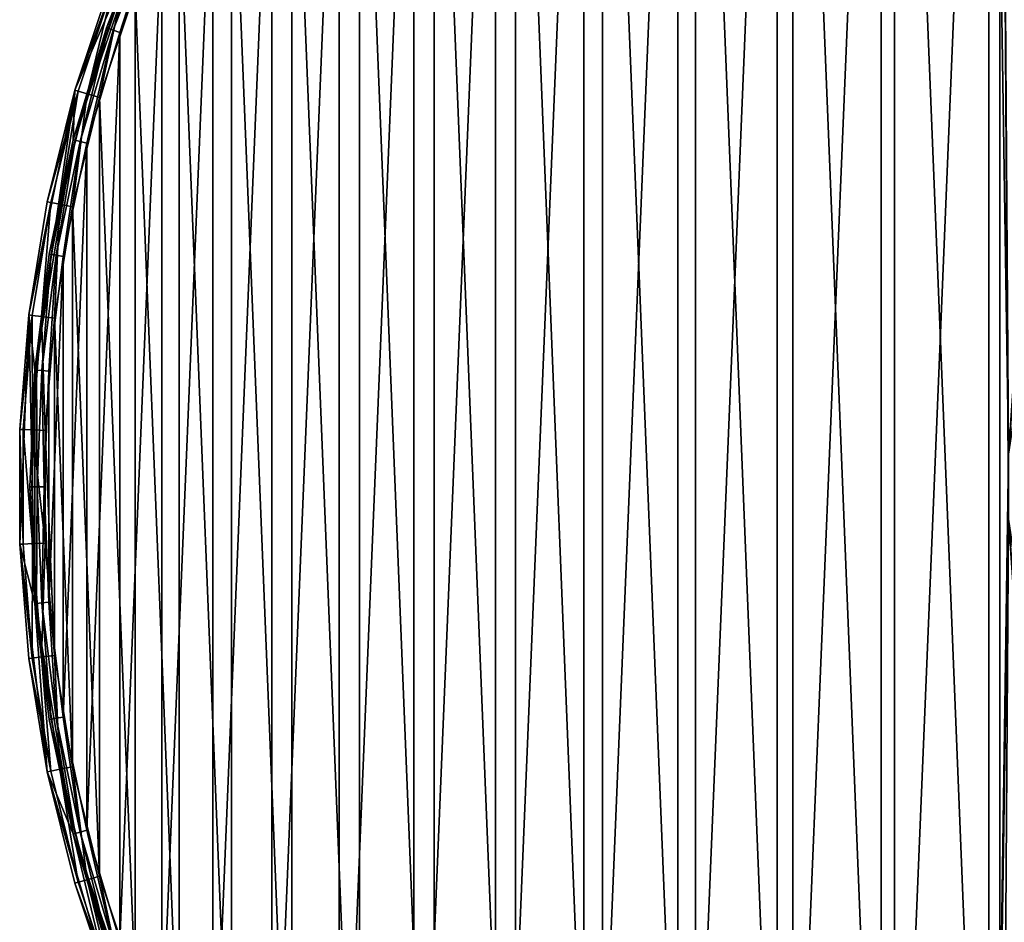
# Model space of a CAD drawing. Header units: millimetres. Extents: x 0 to 200, y 0 to 200.
# Tile 3 of 118: x 0 to 69, y 69 to 133. Entities that reach past the tile are written whole.
import ezdxf

# ---------------------------------------------------------------- set-up
doc = ezdxf.new("R2010")
doc.units = ezdxf.units.MM
doc.header["$LTSCALE"] = 25.4
doc.layers.get('0').update_dxf_attribs({"true_color": 0xff5454})

# ---------------------------------------------------------------- blocks, each defined once
blk = doc.blocks.new('HERMANOS-I-8100.STL')
at = {"color": 250, "true_color": 0x262626}
mesh = blk.add_polyface(dxfattribs=at)
corners = [(355.425, 27.822, 10.05), (352.615, 8.192, 10.05), (352.206, 12.054, 10.05), (355.312, 24.352, 10.05), (360.632, 39.848, 10.05), (361.132, 42.869, 10.05), (368.43, 54.257, 10.05), (369.178, 56.806, 10.05), (378.493, 67.186, 10.05), (379.356, 69.272, 10.05), (390.547, 78.283, 10.05), (391.402, 79.944, 10.05), (404.263, 87.244, 10.05), (405.004, 88.546, 10.05), (419.266, 93.825, 10.05), (419.81, 94.854, 10.05), (435.149, 97.847, 10.05), (435.435, 98.705, 10.05), (451.477, 99.2, 10.05), (451.477, 100, 10.05), (467.518, 98.705, 10.05), (467.804, 97.847, 10.05), (483.143, 94.854, 10.05), (483.687, 93.825, 10.05), (497.949, 88.546, 10.05), (498.691, 87.244, 10.05), (511.551, 79.944, 10.05), (512.406, 78.283, 10.05), (523.597, 69.272, 10.05), (524.46, 67.186, 10.05), (533.775, 56.806, 10.05), (534.523, 54.257, 10.05), (541.822, 42.869, 10.05), (542.321, 39.848, 10.05), (547.528, 27.822, 10.05), (547.641, 24.352, 10.05), (550.747, 12.054, 10.05), (550.338, 8.192, 10.05), (550.338, -8.192, 10.05), (351.558, -4.027, 10.05), (352.615, -8.192, 10.05), (353.497, -20.003, 10.05), (355.312, -24.352, 10.05), (357.975, -35.46, 10.05), (360.632, -39.848, 10.05), (364.874, -50, 10.05), (368.43, -54.257, 10.05), (374.016, -63.245, 10.05), (378.493, -67.186, 10.05), (385.164, -74.851, 10.05), (390.547, -78.283, 10.05), (398.03, -84.519, 10.05), (404.263, -87.244, 10.05), (412.28, -91.998, 10.05), (419.266, -93.825, 10.05), (427.545, -97.094, 10.05), (435.149, -97.847, 10.05), (443.43, -99.676, 10.05), (451.477, -99.2, 10.05), (459.523, -99.676, 10.05), (467.804, -97.847, 10.05), (475.408, -97.094, 10.05), (483.687, -93.825, 10.05), (490.673, -91.998, 10.05), (498.691, -87.244, 10.05), (504.923, -84.519, 10.05), (512.406, -78.283, 10.05), (517.789, -74.851, 10.05), (524.46, -67.186, 10.05), (528.937, -63.245, 10.05), (534.523, -54.257, 10.05), (538.079, -50, 10.05), (542.321, -39.848, 10.05), (544.978, -35.46, 10.05), (547.641, -24.352, 10.05), (549.456, -20.003, 10.05), (551.395, -4.027, 10.05)]
mesh.append_faces([[corners[k] for k in face] for face in [(0, 1, 2), (1, 0, 3), (3, 0, 4), (4, 5, 6), (6, 7, 8), (8, 9, 10), (10, 11, 12), (12, 13, 14), (14, 15, 16), (16, 17, 18), (18, 20, 21), (21, 22, 23), (23, 24, 25), (25, 26, 27), (27, 28, 29), (29, 30, 31), (31, 32, 33), (33, 34, 35), (35, 36, 37), (37, 36, 38), (39, 40, 41), (40, 2, 1), (41, 42, 43), (43, 44, 45), (45, 46, 47), (47, 48, 49), (49, 50, 51), (51, 52, 53), (53, 54, 55), (55, 56, 57), (57, 58, 59), (59, 60, 61), (61, 62, 63), (63, 64, 65), (65, 66, 67), (67, 68, 69), (69, 70, 71), (71, 72, 73), (73, 74, 75), (75, 38, 76), (76, 38, 36)]], dxfattribs={"vtx0": -1, "vtx1": -1, "color": 250})
mesh.append_faces([[corners[k] for k in face] for face in [(4, 0, 5), (6, 5, 7), (8, 7, 9), (10, 9, 11), (12, 11, 13), (14, 13, 15), (16, 15, 17), (18, 17, 19), (18, 19, 20), (21, 20, 22), (23, 22, 24), (25, 24, 26), (27, 26, 28), (29, 28, 30), (31, 30, 32), (33, 32, 34), (35, 34, 36), (40, 39, 2), (41, 40, 42), (43, 42, 44), (45, 44, 46), (47, 46, 48), (49, 48, 50), (51, 50, 52), (53, 52, 54), (55, 54, 56), (57, 56, 58), (59, 58, 60), (61, 60, 62), (63, 62, 64), (65, 64, 66), (67, 66, 68), (69, 68, 70), (71, 70, 72), (73, 72, 74), (75, 74, 38)]], dxfattribs={"vtx0": -1, "vtx2": -1, "color": 250})
mesh = blk.add_polyface(dxfattribs=at)
corners = [(353.612, 8.109, 24.25), (353.612, -8.109, 24.25), (353.277, 0, 24.25), (354.616, 16.163, 24.25), (354.616, -16.163, 24.25), (356.281, 24.107, 24.25), (356.281, -24.107, 24.25), (358.597, 31.885, 24.25), (358.597, -31.885, 24.25), (361.548, 39.446, 24.25), (361.548, -39.446, 24.25), (365.112, 46.738, 24.25), (365.112, -46.738, 24.25), (369.267, 53.71, 24.25), (369.267, -53.71, 24.25), (373.983, 60.316, 24.25), (373.983, -60.316, 24.25), (379.228, 66.509, 24.25), (379.228, -66.509, 24.25), (384.967, 72.248, 24.25), (384.967, -72.248, 24.25), (391.161, 77.494, 24.25), (391.161, -77.494, 24.25), (397.766, 82.21, 24.25), (397.766, -82.21, 24.25), (404.739, 86.364, 24.25), (404.739, -86.364, 24.25), (412.03, 89.929, 24.25), (412.03, -89.929, 24.25), (419.591, 92.879, 24.25), (419.591, -92.879, 24.25), (420.985, 2.285, 24.25), (427.37, 95.195, 24.25), (421.666, 6.804, 24.25), (423.013, 11.171, 24.25), (424.996, 15.289, 24.25), (427.57, 19.065, 24.25), (435.313, 96.861, 24.25), (430.679, 22.415, 24.25), (434.252, 25.264, 24.25), (438.21, 27.549, 24.25), (443.367, 97.865, 24.25), (442.464, 29.219, 24.25), (446.919, 30.236, 24.25), (451.477, 98.2, 24.25), (451.477, 30.577, 24.25), (459.586, 97.865, 24.25), (456.034, 30.236, 24.25), (460.489, 29.219, 24.25), (467.64, 96.861, 24.25), (464.744, 27.549, 24.25), (468.701, 25.264, 24.25), (475.583, 95.195, 24.25), (472.274, 22.415, 24.25), (475.383, 19.065, 24.25), (477.957, 15.289, 24.25), (483.362, 92.879, 24.25), (479.94, 11.171, 24.25), (481.287, 6.804, 24.25), (481.968, 2.285, 24.25), (481.968, -2.285, 24.25), (420.985, -2.285, 24.25), (427.37, -95.195, 24.25), (421.666, -6.804, 24.25), (423.013, -11.171, 24.25), (424.996, -15.289, 24.25), (427.57, -19.065, 24.25), (435.313, -96.861, 24.25), (430.679, -22.415, 24.25), (434.252, -25.264, 24.25), (438.21, -27.549, 24.25), (443.367, -97.865, 24.25), (442.464, -29.219, 24.25), (446.919, -30.236, 24.25), (451.477, -98.2, 24.25), (451.477, -30.577, 24.25), (456.034, -30.236, 24.25), (459.586, -97.865, 24.25), (460.489, -29.219, 24.25), (467.64, -96.861, 24.25), (464.744, -27.549, 24.25), (468.701, -25.264, 24.25), (475.583, -95.195, 24.25), (472.274, -22.415, 24.25), (475.383, -19.065, 24.25), (477.957, -15.289, 24.25), (483.362, -92.879, 24.25), (479.94, -11.171, 24.25), (481.287, -6.804, 24.25), (490.923, 89.929, 24.25), (490.923, -89.929, 24.25), (498.215, 86.364, 24.25), (498.215, -86.364, 24.25), (505.187, 82.21, 24.25), (505.187, -82.21, 24.25), (511.792, 77.494, 24.25), (511.792, -77.494, 24.25), (517.986, 72.248, 24.25), (517.986, -72.248, 24.25), (523.725, 66.509, 24.25), (523.725, -66.509, 24.25), (528.97, 60.316, 24.25), (528.97, -60.316, 24.25), (533.686, 53.71, 24.25), (533.686, -53.71, 24.25), (537.841, 46.738, 24.25), (537.841, -46.738, 24.25), (541.405, 39.446, 24.25), (541.405, -39.446, 24.25), (544.356, 31.885, 24.25), (544.356, -31.885, 24.25), (546.672, 24.107, 24.25), (546.672, -24.107, 24.25), (548.337, 16.163, 24.25), (548.337, -16.163, 24.25), (549.341, 8.109, 24.25), (549.341, -8.109, 24.25), (549.677, 0, 24.25)]
mesh.append_faces([[corners[k] for k in face] for face in [(0, 1, 2), (116, 115, 117)]], dxfattribs={"vtx0": -1, "color": 250})
mesh.append_faces([[corners[k] for k in face] for face in [(1, 3, 4), (4, 5, 6), (6, 7, 8), (8, 9, 10), (10, 11, 12), (12, 13, 14), (14, 15, 16), (16, 17, 18), (18, 19, 20), (20, 21, 22), (22, 23, 24), (24, 25, 26), (26, 27, 28), (28, 29, 30), (31, 32, 33), (33, 32, 34), (34, 32, 35), (35, 32, 36), (36, 37, 38), (38, 37, 39), (39, 37, 40), (40, 41, 42), (42, 41, 43), (43, 44, 45), (45, 46, 47), (47, 46, 48), (48, 49, 50), (50, 49, 51), (51, 52, 53), (53, 52, 54), (54, 52, 55), (55, 56, 57), (57, 56, 58), (58, 56, 59), (59, 56, 60), (30, 61, 62), (61, 30, 31), (62, 66, 67), (67, 70, 71), (71, 73, 74), (74, 76, 77), (77, 78, 79), (79, 81, 82), (82, 85, 86), (86, 89, 90), (90, 91, 92), (92, 93, 94), (94, 95, 96), (96, 97, 98), (98, 99, 100), (100, 101, 102), (102, 103, 104), (104, 105, 106), (106, 107, 108), (108, 109, 110), (110, 111, 112), (112, 113, 114), (114, 115, 116)]], dxfattribs={"vtx0": -1, "vtx1": -1, "color": 250})
mesh.append_faces([[corners[k] for k in face] for face in [(30, 29, 31), (86, 60, 56)]], dxfattribs={"vtx0": -1, "vtx1": -1, "vtx2": -1, "color": 250})
mesh.append_faces([[corners[k] for k in face] for face in [(1, 0, 3), (4, 3, 5), (6, 5, 7), (8, 7, 9), (10, 9, 11), (12, 11, 13), (14, 13, 15), (16, 15, 17), (18, 17, 19), (20, 19, 21), (22, 21, 23), (24, 23, 25), (26, 25, 27), (28, 27, 29), (31, 29, 32), (36, 32, 37), (40, 37, 41), (43, 41, 44), (45, 44, 46), (48, 46, 49), (51, 49, 52), (55, 52, 56), (62, 61, 63), (62, 63, 64), (62, 64, 65), (62, 65, 66), (67, 66, 68), (67, 68, 69), (67, 69, 70), (71, 70, 72), (71, 72, 73), (74, 73, 75), (74, 75, 76), (77, 76, 78), (79, 78, 80), (79, 80, 81), (82, 81, 83), (82, 83, 84), (82, 84, 85), (86, 85, 87), (86, 87, 88), (86, 88, 60), (86, 56, 89), (90, 89, 91), (92, 91, 93), (94, 93, 95), (96, 95, 97), (98, 97, 99), (100, 99, 101), (102, 101, 103), (104, 103, 105), (106, 105, 107), (108, 107, 109), (110, 109, 111), (112, 111, 113), (114, 113, 115)]], dxfattribs={"vtx0": -1, "vtx2": -1, "color": 250})
mesh = blk.add_polyface(dxfattribs=at)
corners = [(353.993, -11.837, 25.05), (353.356, 3.954, 25.05), (353.356, -3.954, 25.05), (353.993, 11.837, 25.05), (355.261, -19.643, 25.05), (355.261, 19.643, 25.05), (357.154, -27.321, 25.05), (357.154, 27.321, 25.05), (359.658, -34.822, 25.05), (359.658, 34.822, 25.05), (362.758, -42.098, 25.05), (362.758, 42.098, 25.05), (366.433, -49.1, 25.05), (366.433, 49.1, 25.05), (370.66, -55.784, 25.05), (370.66, 55.784, 25.05), (375.41, -62.106, 25.05), (375.41, 62.106, 25.05), (380.654, -68.026, 25.05), (380.654, 68.026, 25.05), (386.358, -73.504, 25.05), (386.358, 73.504, 25.05), (392.484, -78.505, 25.05), (392.484, 78.505, 25.05), (398.992, -82.998, 25.05), (398.992, 82.998, 25.05), (405.841, -86.952, 25.05), (405.841, 86.952, 25.05), (412.985, -90.342, 25.05), (412.985, 90.342, 25.05), (420.38, -93.146, 25.05), (420.38, 93.146, 25.05), (420.985, -2.285, 25.05), (427.976, -95.346, 25.05), (421.666, -6.804, 25.05), (423.013, -11.171, 25.05), (424.996, -15.289, 25.05), (427.57, -19.065, 25.05), (430.679, -22.415, 25.05), (435.724, -96.928, 25.05), (434.252, -25.264, 25.05), (438.21, -27.549, 25.05), (443.575, -97.882, 25.05), (442.464, -29.219, 25.05), (446.919, -30.236, 25.05), (451.477, -98.2, 25.05), (451.477, -30.577, 25.05), (459.378, -97.882, 25.05), (456.034, -30.236, 25.05), (460.489, -29.219, 25.05), (467.229, -96.928, 25.05), (464.744, -27.549, 25.05), (468.701, -25.264, 25.05), (474.977, -95.346, 25.05), (472.274, -22.415, 25.05), (475.383, -19.065, 25.05), (482.573, -93.146, 25.05), (477.957, -15.289, 25.05), (479.94, -11.171, 25.05), (481.287, -6.804, 25.05), (481.968, -2.285, 25.05), (481.968, 2.285, 25.05), (420.985, 2.285, 25.05), (427.976, 95.346, 25.05), (421.666, 6.804, 25.05), (423.013, 11.171, 25.05), (424.996, 15.289, 25.05), (427.57, 19.065, 25.05), (430.679, 22.415, 25.05), (435.724, 96.928, 25.05), (434.252, 25.264, 25.05), (438.21, 27.549, 25.05), (443.575, 97.882, 25.05), (442.464, 29.219, 25.05), (446.919, 30.236, 25.05), (451.477, 98.2, 25.05), (451.477, 30.577, 25.05), (456.034, 30.236, 25.05), (459.378, 97.882, 25.05), (460.489, 29.219, 25.05), (467.229, 96.928, 25.05), (464.744, 27.549, 25.05), (468.701, 25.264, 25.05), (474.977, 95.346, 25.05), (472.274, 22.415, 25.05), (475.383, 19.065, 25.05), (482.573, 93.146, 25.05), (477.957, 15.289, 25.05), (479.94, 11.171, 25.05), (481.287, 6.804, 25.05), (489.968, -90.342, 25.05), (489.968, 90.342, 25.05), (497.112, -86.952, 25.05), (497.112, 86.952, 25.05), (503.961, -82.998, 25.05), (503.961, 82.998, 25.05), (510.469, -78.505, 25.05), (510.469, 78.505, 25.05), (516.595, -73.504, 25.05), (516.595, 73.504, 25.05), (522.299, -68.026, 25.05), (522.299, 68.026, 25.05), (527.543, -62.106, 25.05), (527.543, 62.106, 25.05), (532.294, -55.784, 25.05), (532.294, 55.784, 25.05), (536.52, -49.1, 25.05), (536.52, 49.1, 25.05), (540.195, -42.098, 25.05), (540.195, 42.098, 25.05), (543.295, -34.822, 25.05), (543.295, 34.822, 25.05), (545.799, -27.321, 25.05), (545.799, 27.321, 25.05), (547.692, -19.643, 25.05), (547.692, 19.643, 25.05), (548.961, -11.837, 25.05), (548.961, 11.837, 25.05), (549.597, -3.954, 25.05), (549.597, 3.954, 25.05)]
mesh.append_faces([[corners[k] for k in face] for face in [(0, 1, 2), (117, 118, 119)]], dxfattribs={"vtx0": -1, "color": 250})
mesh.append_faces([[corners[k] for k in face] for face in [(1, 0, 3), (3, 4, 5), (5, 6, 7), (7, 8, 9), (9, 10, 11), (11, 12, 13), (13, 14, 15), (15, 16, 17), (17, 18, 19), (19, 20, 21), (21, 22, 23), (23, 24, 25), (25, 26, 27), (27, 28, 29), (29, 30, 31), (32, 33, 34), (34, 33, 35), (35, 33, 36), (36, 33, 37), (37, 33, 38), (38, 39, 40), (40, 39, 41), (41, 42, 43), (43, 42, 44), (44, 45, 46), (46, 47, 48), (48, 47, 49), (49, 50, 51), (51, 50, 52), (52, 53, 54), (54, 53, 55), (55, 56, 57), (57, 56, 58), (58, 56, 59), (59, 56, 60), (60, 56, 61), (31, 62, 63), (62, 31, 32), (63, 68, 69), (69, 71, 72), (72, 74, 75), (75, 77, 78), (78, 79, 80), (80, 82, 83), (83, 85, 86), (86, 90, 91), (91, 92, 93), (93, 94, 95), (95, 96, 97), (97, 98, 99), (99, 100, 101), (101, 102, 103), (103, 104, 105), (105, 106, 107), (107, 108, 109), (109, 110, 111), (111, 112, 113), (113, 114, 115), (115, 116, 117)]], dxfattribs={"vtx0": -1, "vtx1": -1, "color": 250})
mesh.append_faces([[corners[k] for k in face] for face in [(31, 30, 32), (86, 61, 56)]], dxfattribs={"vtx0": -1, "vtx1": -1, "vtx2": -1, "color": 250})
mesh.append_faces([[corners[k] for k in face] for face in [(3, 0, 4), (5, 4, 6), (7, 6, 8), (9, 8, 10), (11, 10, 12), (13, 12, 14), (15, 14, 16), (17, 16, 18), (19, 18, 20), (21, 20, 22), (23, 22, 24), (25, 24, 26), (27, 26, 28), (29, 28, 30), (32, 30, 33), (38, 33, 39), (41, 39, 42), (44, 42, 45), (46, 45, 47), (49, 47, 50), (52, 50, 53), (55, 53, 56), (63, 62, 64), (63, 64, 65), (63, 65, 66), (63, 66, 67), (63, 67, 68), (69, 68, 70), (69, 70, 71), (72, 71, 73), (72, 73, 74), (75, 74, 76), (75, 76, 77), (78, 77, 79), (80, 79, 81), (80, 81, 82), (83, 82, 84), (83, 84, 85), (86, 85, 87), (86, 87, 88), (86, 88, 89), (86, 89, 61), (86, 56, 90), (91, 90, 92), (93, 92, 94), (95, 94, 96), (97, 96, 98), (99, 98, 100), (101, 100, 102), (103, 102, 104), (105, 104, 106), (107, 106, 108), (109, 108, 110), (111, 110, 112), (113, 112, 114), (115, 114, 116), (117, 116, 118)]], dxfattribs={"vtx0": -1, "vtx2": -1, "color": 250})
mesh = blk.add_polyface(dxfattribs=at)
corners = [(361.132, 42.869, 10.05), (355.425, 27.822, 10.05), (357.975, 35.46, 23.25)]
mesh.append_faces([[corners[k] for k in face] for face in [(0, 1, 2)]], dxfattribs={"color": 250})
mesh = blk.add_polyface(dxfattribs=at)
corners = [(360.632, 39.848, 23.25), (355.312, 24.352, 10.05), (360.632, 39.848, 10.05)]
mesh.append_faces([[corners[k] for k in face] for face in [(0, 1, 2)]], dxfattribs={"color": 250})
mesh = blk.add_polyface(dxfattribs=at)
corners = [(360.632, 39.848, 23.25), (357.651, 32.21, 23.25), (355.312, 24.352, 10.05)]
mesh.append_faces([[corners[k] for k in face] for face in [(0, 1, 2)]], dxfattribs={"color": 250})
mesh = blk.add_polyface(dxfattribs=at)
corners = [(357.651, 32.21, 23.25), (360.755, 39.794, 23.75), (357.778, 32.167, 23.75), (360.632, 39.848, 23.25)]
mesh.append_faces([[corners[k] for k in face] for face in [(0, 1, 2), (1, 0, 3)]], dxfattribs={"vtx0": -1, "color": 250})
mesh = blk.add_polyface(dxfattribs=at)
corners = [(360.755, 39.794, 23.75), (358.124, 32.048, 24.116), (357.778, 32.167, 23.75), (361.09, 39.647, 24.116)]
mesh.append_faces([[corners[k] for k in face] for face in [(0, 1, 2), (1, 0, 3)]], dxfattribs={"vtx0": -1, "color": 250})
mesh = blk.add_polyface(dxfattribs=at)
corners = [(361.09, 39.647, 24.116), (358.597, 31.885, 24.25), (358.124, 32.048, 24.116), (361.548, 39.446, 24.25)]
mesh.append_faces([[corners[k] for k in face] for face in [(0, 1, 2), (1, 0, 3)]], dxfattribs={"vtx0": -1, "color": 250})
mesh = blk.add_polyface(dxfattribs=at)
corners = [(357.975, 35.46, 23.25), (355.425, 27.822, 10.05), (355.425, 27.822, 23.25)]
mesh.append_faces([[corners[k] for k in face] for face in [(0, 1, 2)]], dxfattribs={"color": 250})
mesh = blk.add_polyface(dxfattribs=at)
corners = [(358.2, 35.375, 24.15), (355.425, 27.822, 23.25), (355.656, 27.755, 24.15), (357.975, 35.46, 23.25)]
mesh.append_faces([[corners[k] for k in face] for face in [(0, 1, 2), (1, 0, 3)]], dxfattribs={"vtx0": -1, "color": 250})
mesh = blk.add_polyface(dxfattribs=at)
corners = [(356.289, 27.571, 24.809), (358.2, 35.375, 24.15), (355.656, 27.755, 24.15), (358.816, 35.141, 24.809)]
mesh.append_faces([[corners[k] for k in face] for face in [(0, 1, 2), (1, 0, 3)]], dxfattribs={"vtx0": -1, "color": 250})
mesh = blk.add_polyface(dxfattribs=at)
corners = [(357.154, 27.321, 25.05), (358.816, 35.141, 24.809), (356.289, 27.571, 24.809), (359.658, 34.822, 25.05)]
mesh.append_faces([[corners[k] for k in face] for face in [(0, 1, 2), (1, 0, 3)]], dxfattribs={"vtx0": -1, "color": 250})
mesh = blk.add_polyface(dxfattribs=at)
corners = [(355.312, 24.352, 23.25), (357.778, 32.167, 23.75), (355.442, 24.319, 23.75), (357.651, 32.21, 23.25)]
mesh.append_faces([[corners[k] for k in face] for face in [(0, 1, 2), (1, 0, 3)]], dxfattribs={"vtx0": -1, "color": 250})
mesh = blk.add_polyface(dxfattribs=at)
corners = [(357.651, 32.21, 23.25), (355.312, 24.352, 23.25), (355.312, 24.352, 10.05)]
mesh.append_faces([[corners[k] for k in face] for face in [(0, 1, 2)]], dxfattribs={"color": 250})
mesh = blk.add_polyface(dxfattribs=at)
corners = [(357.778, 32.167, 23.75), (355.797, 24.229, 24.116), (355.442, 24.319, 23.75), (358.124, 32.048, 24.116)]
mesh.append_faces([[corners[k] for k in face] for face in [(0, 1, 2), (1, 0, 3)]], dxfattribs={"vtx0": -1, "color": 250})
mesh = blk.add_polyface(dxfattribs=at)
corners = [(358.124, 32.048, 24.116), (356.281, 24.107, 24.25), (355.797, 24.229, 24.116), (358.597, 31.885, 24.25)]
mesh.append_faces([[corners[k] for k in face] for face in [(0, 1, 2), (1, 0, 3)]], dxfattribs={"vtx0": -1, "color": 250})
mesh = blk.add_polyface(dxfattribs=at)
corners = [(355.425, 27.822, 10.05), (352.206, 12.054, 10.05), (353.497, 20.003, 23.25)]
mesh.append_faces([[corners[k] for k in face] for face in [(0, 1, 2)]], dxfattribs={"color": 250})
mesh = blk.add_polyface(dxfattribs=at)
corners = [(355.425, 27.822, 10.05), (353.497, 20.003, 23.25), (355.425, 27.822, 23.25)]
mesh.append_faces([[corners[k] for k in face] for face in [(0, 1, 2)]], dxfattribs={"color": 250})
mesh = blk.add_polyface(dxfattribs=at)
corners = [(355.656, 27.755, 24.15), (353.497, 20.003, 23.25), (353.734, 19.954, 24.15), (355.425, 27.822, 23.25)]
mesh.append_faces([[corners[k] for k in face] for face in [(0, 1, 2), (1, 0, 3)]], dxfattribs={"vtx0": -1, "color": 250})
mesh = blk.add_polyface(dxfattribs=at)
corners = [(354.379, 19.823, 24.809), (355.656, 27.755, 24.15), (353.734, 19.954, 24.15), (356.289, 27.571, 24.809)]
mesh.append_faces([[corners[k] for k in face] for face in [(0, 1, 2), (1, 0, 3)]], dxfattribs={"vtx0": -1, "color": 250})
mesh = blk.add_polyface(dxfattribs=at)
corners = [(355.261, 19.643, 25.05), (356.289, 27.571, 24.809), (354.379, 19.823, 24.809), (357.154, 27.321, 25.05)]
mesh.append_faces([[corners[k] for k in face] for face in [(0, 1, 2), (1, 0, 3)]], dxfattribs={"vtx0": -1, "color": 250})
mesh = blk.add_polyface(dxfattribs=at)
corners = [(355.312, 24.352, 10.05), (353.63, 16.328, 23.25), (352.615, 8.192, 10.05)]
mesh.append_faces([[corners[k] for k in face] for face in [(0, 1, 2)]], dxfattribs={"color": 250})
mesh = blk.add_polyface(dxfattribs=at)
corners = [(353.63, 16.328, 23.25), (355.442, 24.319, 23.75), (353.762, 16.306, 23.75), (355.312, 24.352, 23.25)]
mesh.append_faces([[corners[k] for k in face] for face in [(0, 1, 2), (1, 0, 3)]], dxfattribs={"vtx0": -1, "color": 250})
mesh = blk.add_polyface(dxfattribs=at)
corners = [(355.312, 24.352, 23.25), (353.63, 16.328, 23.25), (355.312, 24.352, 10.05)]
mesh.append_faces([[corners[k] for k in face] for face in [(0, 1, 2)]], dxfattribs={"color": 250})
mesh = blk.add_polyface(dxfattribs=at)
corners = [(355.442, 24.319, 23.75), (354.123, 16.245, 24.116), (353.762, 16.306, 23.75), (355.797, 24.229, 24.116)]
mesh.append_faces([[corners[k] for k in face] for face in [(0, 1, 2), (1, 0, 3)]], dxfattribs={"vtx0": -1, "color": 250})
mesh = blk.add_polyface(dxfattribs=at)
corners = [(355.797, 24.229, 24.116), (354.616, 16.163, 24.25), (354.123, 16.245, 24.116), (356.281, 24.107, 24.25)]
mesh.append_faces([[corners[k] for k in face] for face in [(0, 1, 2), (1, 0, 3)]], dxfattribs={"vtx0": -1, "color": 250})
mesh = blk.add_polyface(dxfattribs=at)
corners = [(353.497, 20.003, 23.25), (352.206, 12.054, 10.05), (352.206, 12.054, 23.25)]
mesh.append_faces([[corners[k] for k in face] for face in [(0, 1, 2)]], dxfattribs={"color": 250})
mesh = blk.add_polyface(dxfattribs=at)
corners = [(353.734, 19.954, 24.15), (352.206, 12.054, 23.25), (352.445, 12.025, 24.15), (353.497, 20.003, 23.25)]
mesh.append_faces([[corners[k] for k in face] for face in [(0, 1, 2), (1, 0, 3)]], dxfattribs={"vtx0": -1, "color": 250})
mesh = blk.add_polyface(dxfattribs=at)
corners = [(353.099, 11.945, 24.809), (353.734, 19.954, 24.15), (352.445, 12.025, 24.15), (354.379, 19.823, 24.809)]
mesh.append_faces([[corners[k] for k in face] for face in [(0, 1, 2), (1, 0, 3)]], dxfattribs={"vtx0": -1, "color": 250})
mesh = blk.add_polyface(dxfattribs=at)
corners = [(353.993, 11.837, 25.05), (354.379, 19.823, 24.809), (353.099, 11.945, 24.809), (355.261, 19.643, 25.05)]
mesh.append_faces([[corners[k] for k in face] for face in [(0, 1, 2), (1, 0, 3)]], dxfattribs={"vtx0": -1, "color": 250})
mesh = blk.add_polyface(dxfattribs=at)
corners = [(352.615, 8.192, 23.25), (353.762, 16.306, 23.75), (352.749, 8.181, 23.75), (353.63, 16.328, 23.25)]
mesh.append_faces([[corners[k] for k in face] for face in [(0, 1, 2), (1, 0, 3)]], dxfattribs={"vtx0": -1, "color": 250})
mesh = blk.add_polyface(dxfattribs=at)
corners = [(353.63, 16.328, 23.25), (352.615, 8.192, 23.25), (352.615, 8.192, 10.05)]
mesh.append_faces([[corners[k] for k in face] for face in [(0, 1, 2)]], dxfattribs={"color": 250})
mesh = blk.add_polyface(dxfattribs=at)
corners = [(353.762, 16.306, 23.75), (353.114, 8.151, 24.116), (352.749, 8.181, 23.75), (354.123, 16.245, 24.116)]
mesh.append_faces([[corners[k] for k in face] for face in [(0, 1, 2), (1, 0, 3)]], dxfattribs={"vtx0": -1, "color": 250})
mesh = blk.add_polyface(dxfattribs=at)
corners = [(354.123, 16.245, 24.116), (353.612, 8.109, 24.25), (353.114, 8.151, 24.116), (354.616, 16.163, 24.25)]
mesh.append_faces([[corners[k] for k in face] for face in [(0, 1, 2), (1, 0, 3)]], dxfattribs={"vtx0": -1, "color": 250})
mesh = blk.add_polyface(dxfattribs=at)
corners = [(352.206, 12.054, 10.05), (351.558, 4.027, 23.25), (352.206, 12.054, 23.25)]
mesh.append_faces([[corners[k] for k in face] for face in [(0, 1, 2)]], dxfattribs={"color": 250})
mesh = blk.add_polyface(dxfattribs=at)
corners = [(352.206, 12.054, 10.05), (351.558, -4.027, 23.25), (351.558, 4.027, 23.25)]
mesh.append_faces([[corners[k] for k in face] for face in [(0, 1, 2)]], dxfattribs={"color": 250})
mesh = blk.add_polyface(dxfattribs=at)
corners = [(352.206, 12.054, 10.05), (351.558, -4.027, 10.05), (351.558, -4.027, 23.25)]
mesh.append_faces([[corners[k] for k in face] for face in [(0, 1, 2)]], dxfattribs={"color": 250})
mesh = blk.add_polyface(dxfattribs=at)
corners = [(352.445, 12.025, 24.15), (351.558, 4.027, 23.25), (351.799, 4.017, 24.15), (352.206, 12.054, 23.25)]
mesh.append_faces([[corners[k] for k in face] for face in [(0, 1, 2), (1, 0, 3)]], dxfattribs={"vtx0": -1, "color": 250})
mesh = blk.add_polyface(dxfattribs=at)
corners = [(352.457, 3.99, 24.809), (352.445, 12.025, 24.15), (351.799, 4.017, 24.15), (353.099, 11.945, 24.809)]
mesh.append_faces([[corners[k] for k in face] for face in [(0, 1, 2), (1, 0, 3)]], dxfattribs={"vtx0": -1, "color": 250})
mesh = blk.add_polyface(dxfattribs=at)
corners = [(353.356, 3.954, 25.05), (353.099, 11.945, 24.809), (352.457, 3.99, 24.809), (353.993, 11.837, 25.05)]
mesh.append_faces([[corners[k] for k in face] for face in [(0, 1, 2), (1, 0, 3)]], dxfattribs={"vtx0": -1, "color": 250})
mesh = blk.add_polyface(dxfattribs=at)
corners = [(352.615, 8.192, 23.25), (352.411, 0, 23.75), (352.277, 0, 23.25), (352.749, 8.181, 23.75)]
mesh.append_faces([[corners[k] for k in face] for face in [(0, 1, 2), (1, 0, 3)]], dxfattribs={"vtx0": -1, "color": 250})
mesh = blk.add_polyface(dxfattribs=at)
corners = [(352.615, 8.192, 23.25), (352.277, 0, 23.25), (352.615, -8.192, 10.05)]
mesh.append_faces([[corners[k] for k in face] for face in [(0, 1, 2)]], dxfattribs={"color": 250})
mesh = blk.add_polyface(dxfattribs=at)
corners = [(352.749, 8.181, 23.75), (352.777, 0, 24.116), (352.411, 0, 23.75), (353.114, 8.151, 24.116)]
mesh.append_faces([[corners[k] for k in face] for face in [(0, 1, 2), (1, 0, 3)]], dxfattribs={"vtx0": -1, "color": 250})
mesh = blk.add_polyface(dxfattribs=at)
corners = [(352.615, 8.192, 23.25), (352.615, -8.192, 10.05), (352.615, 8.192, 10.05)]
mesh.append_faces([[corners[k] for k in face] for face in [(0, 1, 2)]], dxfattribs={"color": 250})
mesh = blk.add_polyface(dxfattribs=at)
corners = [(353.114, 8.151, 24.116), (353.277, 0, 24.25), (352.777, 0, 24.116), (353.612, 8.109, 24.25)]
mesh.append_faces([[corners[k] for k in face] for face in [(0, 1, 2), (1, 0, 3)]], dxfattribs={"vtx0": -1, "color": 250})
mesh = blk.add_polyface(dxfattribs=at)
corners = [(351.799, -4.017, 24.15), (351.558, 4.027, 23.25), (351.558, -4.027, 23.25), (351.799, 4.017, 24.15)]
mesh.append_faces([[corners[k] for k in face] for face in [(0, 1, 2), (1, 0, 3)]], dxfattribs={"vtx0": -1, "color": 250})
mesh = blk.add_polyface(dxfattribs=at)
corners = [(352.457, -3.99, 24.809), (351.799, 4.017, 24.15), (351.799, -4.017, 24.15), (352.457, 3.99, 24.809)]
mesh.append_faces([[corners[k] for k in face] for face in [(0, 1, 2), (1, 0, 3)]], dxfattribs={"vtx0": -1, "color": 250})
mesh = blk.add_polyface(dxfattribs=at)
corners = [(353.356, -3.954, 25.05), (352.457, 3.99, 24.809), (352.457, -3.99, 24.809), (353.356, 3.954, 25.05)]
mesh.append_faces([[corners[k] for k in face] for face in [(0, 1, 2), (1, 0, 3)]], dxfattribs={"vtx0": -1, "color": 250})
mesh = blk.add_polyface(dxfattribs=at)
corners = [(352.277, 0, 23.25), (352.749, -8.181, 23.75), (352.615, -8.192, 23.25), (352.411, 0, 23.75)]
mesh.append_faces([[corners[k] for k in face] for face in [(0, 1, 2), (1, 0, 3)]], dxfattribs={"vtx0": -1, "color": 250})
mesh = blk.add_polyface(dxfattribs=at)
corners = [(352.277, 0, 23.25), (352.615, -8.192, 23.25), (352.615, -8.192, 10.05)]
mesh.append_faces([[corners[k] for k in face] for face in [(0, 1, 2)]], dxfattribs={"color": 250})
mesh = blk.add_polyface(dxfattribs=at)
corners = [(352.777, 0, 24.116), (352.749, -8.181, 23.75), (352.411, 0, 23.75), (353.114, -8.151, 24.116)]
mesh.append_faces([[corners[k] for k in face] for face in [(0, 1, 2), (1, 0, 3)]], dxfattribs={"vtx0": -1, "color": 250})
mesh = blk.add_polyface(dxfattribs=at)
corners = [(353.277, 0, 24.25), (353.114, -8.151, 24.116), (352.777, 0, 24.116), (353.612, -8.109, 24.25)]
mesh.append_faces([[corners[k] for k in face] for face in [(0, 1, 2), (1, 0, 3)]], dxfattribs={"vtx0": -1, "color": 250})
mesh = blk.add_polyface(dxfattribs=at)
corners = [(352.445, -12.025, 24.15), (351.558, -4.027, 23.25), (352.206, -12.054, 23.25), (351.799, -4.017, 24.15)]
mesh.append_faces([[corners[k] for k in face] for face in [(0, 1, 2), (1, 0, 3)]], dxfattribs={"vtx0": -1, "color": 250})
mesh = blk.add_polyface(dxfattribs=at)
corners = [(351.558, -4.027, 10.05), (352.206, -12.054, 23.25), (351.558, -4.027, 23.25)]
mesh.append_faces([[corners[k] for k in face] for face in [(0, 1, 2)]], dxfattribs={"color": 250})
mesh = blk.add_polyface(dxfattribs=at)
corners = [(351.558, -4.027, 10.05), (353.497, -20.003, 10.05), (352.206, -12.054, 23.25)]
mesh.append_faces([[corners[k] for k in face] for face in [(0, 1, 2)]], dxfattribs={"color": 250})
mesh = blk.add_polyface(dxfattribs=at)
corners = [(352.445, -12.025, 24.15), (352.457, -3.99, 24.809), (351.799, -4.017, 24.15), (353.099, -11.945, 24.809)]
mesh.append_faces([[corners[k] for k in face] for face in [(0, 1, 2), (1, 0, 3)]], dxfattribs={"vtx0": -1, "color": 250})
mesh = blk.add_polyface(dxfattribs=at)
corners = [(353.099, -11.945, 24.809), (353.356, -3.954, 25.05), (352.457, -3.99, 24.809), (353.993, -11.837, 25.05)]
mesh.append_faces([[corners[k] for k in face] for face in [(0, 1, 2), (1, 0, 3)]], dxfattribs={"vtx0": -1, "color": 250})
mesh = blk.add_polyface(dxfattribs=at)
corners = [(352.615, -8.192, 23.25), (353.762, -16.306, 23.75), (353.63, -16.328, 23.25), (352.749, -8.181, 23.75)]
mesh.append_faces([[corners[k] for k in face] for face in [(0, 1, 2), (1, 0, 3)]], dxfattribs={"vtx0": -1, "color": 250})
mesh = blk.add_polyface(dxfattribs=at)
corners = [(352.615, -8.192, 23.25), (355.312, -24.352, 10.05), (352.615, -8.192, 10.05)]
mesh.append_faces([[corners[k] for k in face] for face in [(0, 1, 2)]], dxfattribs={"color": 250})
mesh = blk.add_polyface(dxfattribs=at)
corners = [(352.615, -8.192, 23.25), (353.63, -16.328, 23.25), (355.312, -24.352, 10.05)]
mesh.append_faces([[corners[k] for k in face] for face in [(0, 1, 2)]], dxfattribs={"color": 250})
mesh = blk.add_polyface(dxfattribs=at)
corners = [(353.114, -8.151, 24.116), (353.762, -16.306, 23.75), (352.749, -8.181, 23.75), (354.123, -16.245, 24.116)]
mesh.append_faces([[corners[k] for k in face] for face in [(0, 1, 2), (1, 0, 3)]], dxfattribs={"vtx0": -1, "color": 250})
mesh = blk.add_polyface(dxfattribs=at)
corners = [(353.612, -8.109, 24.25), (354.123, -16.245, 24.116), (353.114, -8.151, 24.116), (354.616, -16.163, 24.25)]
mesh.append_faces([[corners[k] for k in face] for face in [(0, 1, 2), (1, 0, 3)]], dxfattribs={"vtx0": -1, "color": 250})
mesh = blk.add_polyface(dxfattribs=at)
corners = [(353.734, -19.954, 24.15), (352.206, -12.054, 23.25), (353.497, -20.003, 23.25), (352.445, -12.025, 24.15)]
mesh.append_faces([[corners[k] for k in face] for face in [(0, 1, 2), (1, 0, 3)]], dxfattribs={"vtx0": -1, "color": 250})
mesh = blk.add_polyface(dxfattribs=at)
corners = [(352.206, -12.054, 23.25), (353.497, -20.003, 10.05), (353.497, -20.003, 23.25)]
mesh.append_faces([[corners[k] for k in face] for face in [(0, 1, 2)]], dxfattribs={"color": 250})
mesh = blk.add_polyface(dxfattribs=at)
corners = [(353.734, -19.954, 24.15), (353.099, -11.945, 24.809), (352.445, -12.025, 24.15), (354.379, -19.823, 24.809)]
mesh.append_faces([[corners[k] for k in face] for face in [(0, 1, 2), (1, 0, 3)]], dxfattribs={"vtx0": -1, "color": 250})
mesh = blk.add_polyface(dxfattribs=at)
corners = [(354.379, -19.823, 24.809), (353.993, -11.837, 25.05), (353.099, -11.945, 24.809), (355.261, -19.643, 25.05)]
mesh.append_faces([[corners[k] for k in face] for face in [(0, 1, 2), (1, 0, 3)]], dxfattribs={"vtx0": -1, "color": 250})
mesh = blk.add_polyface(dxfattribs=at)
corners = [(353.63, -16.328, 23.25), (355.442, -24.319, 23.75), (355.312, -24.352, 23.25), (353.762, -16.306, 23.75)]
mesh.append_faces([[corners[k] for k in face] for face in [(0, 1, 2), (1, 0, 3)]], dxfattribs={"vtx0": -1, "color": 250})
mesh = blk.add_polyface(dxfattribs=at)
corners = [(353.63, -16.328, 23.25), (355.312, -24.352, 23.25), (355.312, -24.352, 10.05)]
mesh.append_faces([[corners[k] for k in face] for face in [(0, 1, 2)]], dxfattribs={"color": 250})
mesh = blk.add_polyface(dxfattribs=at)
corners = [(354.123, -16.245, 24.116), (355.442, -24.319, 23.75), (353.762, -16.306, 23.75), (355.797, -24.229, 24.116)]
mesh.append_faces([[corners[k] for k in face] for face in [(0, 1, 2), (1, 0, 3)]], dxfattribs={"vtx0": -1, "color": 250})
mesh = blk.add_polyface(dxfattribs=at)
corners = [(354.616, -16.163, 24.25), (355.797, -24.229, 24.116), (354.123, -16.245, 24.116), (356.281, -24.107, 24.25)]
mesh.append_faces([[corners[k] for k in face] for face in [(0, 1, 2), (1, 0, 3)]], dxfattribs={"vtx0": -1, "color": 250})
mesh = blk.add_polyface(dxfattribs=at)
corners = [(355.656, -27.755, 24.15), (353.497, -20.003, 23.25), (355.425, -27.822, 23.25), (353.734, -19.954, 24.15)]
mesh.append_faces([[corners[k] for k in face] for face in [(0, 1, 2), (1, 0, 3)]], dxfattribs={"vtx0": -1, "color": 250})
mesh = blk.add_polyface(dxfattribs=at)
corners = [(353.497, -20.003, 10.05), (357.975, -35.46, 10.05), (357.975, -35.46, 23.25)]
mesh.append_faces([[corners[k] for k in face] for face in [(0, 1, 2)]], dxfattribs={"color": 250})
mesh = blk.add_polyface(dxfattribs=at)
corners = [(353.497, -20.003, 10.05), (357.975, -35.46, 23.25), (355.425, -27.822, 23.25)]
mesh.append_faces([[corners[k] for k in face] for face in [(0, 1, 2)]], dxfattribs={"color": 250})
mesh = blk.add_polyface(dxfattribs=at)
corners = [(353.497, -20.003, 10.05), (355.425, -27.822, 23.25), (353.497, -20.003, 23.25)]
mesh.append_faces([[corners[k] for k in face] for face in [(0, 1, 2)]], dxfattribs={"color": 250})
mesh = blk.add_polyface(dxfattribs=at)
corners = [(355.656, -27.755, 24.15), (354.379, -19.823, 24.809), (353.734, -19.954, 24.15), (356.289, -27.571, 24.809)]
mesh.append_faces([[corners[k] for k in face] for face in [(0, 1, 2), (1, 0, 3)]], dxfattribs={"vtx0": -1, "color": 250})
mesh = blk.add_polyface(dxfattribs=at)
corners = [(356.289, -27.571, 24.809), (355.261, -19.643, 25.05), (354.379, -19.823, 24.809), (357.154, -27.321, 25.05)]
mesh.append_faces([[corners[k] for k in face] for face in [(0, 1, 2), (1, 0, 3)]], dxfattribs={"vtx0": -1, "color": 250})
mesh = blk.add_polyface(dxfattribs=at)
corners = [(356.281, -24.107, 24.25), (358.124, -32.048, 24.116), (355.797, -24.229, 24.116), (358.597, -31.885, 24.25)]
mesh.append_faces([[corners[k] for k in face] for face in [(0, 1, 2), (1, 0, 3)]], dxfattribs={"vtx0": -1, "color": 250})
mesh = blk.add_polyface(dxfattribs=at)
corners = [(355.312, -24.352, 23.25), (357.778, -32.167, 23.75), (357.651, -32.21, 23.25), (355.442, -24.319, 23.75)]
mesh.append_faces([[corners[k] for k in face] for face in [(0, 1, 2), (1, 0, 3)]], dxfattribs={"vtx0": -1, "color": 250})
mesh = blk.add_polyface(dxfattribs=at)
corners = [(355.312, -24.352, 23.25), (360.632, -39.848, 10.05), (355.312, -24.352, 10.05)]
mesh.append_faces([[corners[k] for k in face] for face in [(0, 1, 2)]], dxfattribs={"color": 250})
mesh = blk.add_polyface(dxfattribs=at)
corners = [(355.312, -24.352, 23.25), (357.651, -32.21, 23.25), (360.632, -39.848, 10.05)]
mesh.append_faces([[corners[k] for k in face] for face in [(0, 1, 2)]], dxfattribs={"color": 250})
mesh = blk.add_polyface(dxfattribs=at)
corners = [(355.797, -24.229, 24.116), (357.778, -32.167, 23.75), (355.442, -24.319, 23.75), (358.124, -32.048, 24.116)]
mesh.append_faces([[corners[k] for k in face] for face in [(0, 1, 2), (1, 0, 3)]], dxfattribs={"vtx0": -1, "color": 250})
mesh = blk.add_polyface(dxfattribs=at)
corners = [(358.2, -35.375, 24.15), (356.289, -27.571, 24.809), (355.656, -27.755, 24.15), (358.816, -35.141, 24.809)]
mesh.append_faces([[corners[k] for k in face] for face in [(0, 1, 2), (1, 0, 3)]], dxfattribs={"vtx0": -1, "color": 250})
mesh = blk.add_polyface(dxfattribs=at)
corners = [(358.816, -35.141, 24.809), (357.154, -27.321, 25.05), (356.289, -27.571, 24.809), (359.658, -34.822, 25.05)]
mesh.append_faces([[corners[k] for k in face] for face in [(0, 1, 2), (1, 0, 3)]], dxfattribs={"vtx0": -1, "color": 250})
mesh = blk.add_polyface(dxfattribs=at)
corners = [(358.2, -35.375, 24.15), (355.425, -27.822, 23.25), (357.975, -35.46, 23.25), (355.656, -27.755, 24.15)]
mesh.append_faces([[corners[k] for k in face] for face in [(0, 1, 2), (1, 0, 3)]], dxfattribs={"vtx0": -1, "color": 250})

msp = doc.modelspace()

# ---------------------------------------------------------------- block references
at = {"color": 0}
msp.add_blockref('HERMANOS-I-8100.STL', (-351.558, 100, -10.05), dxfattribs=at)

doc.saveas('drawing.dxf')
